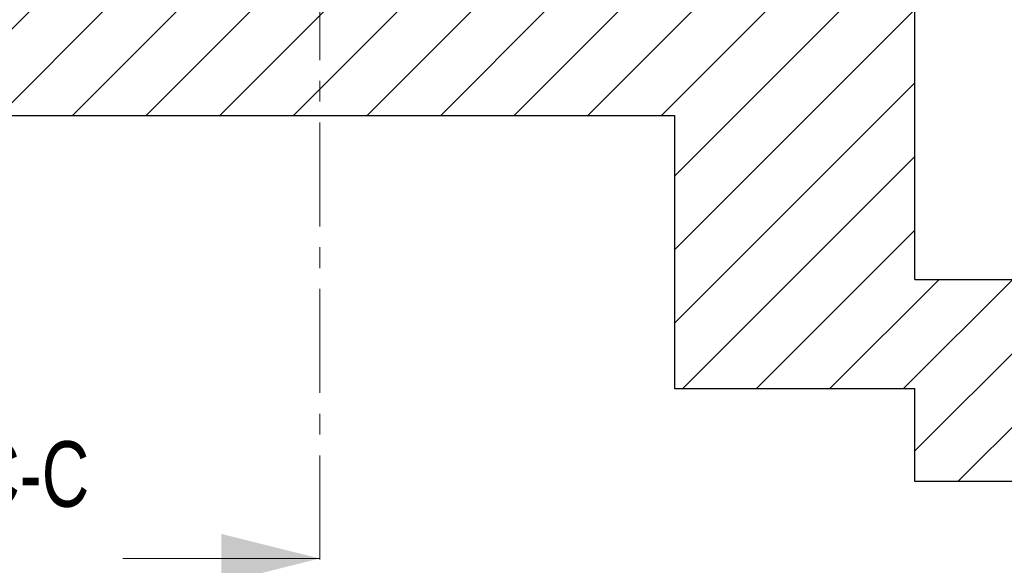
# Model space of a CAD drawing. Header units: millimetres. Extents: x 5 to 589, y 5 to 415.
# Tile 45 of 96: x 290 to 350, y 333 to 366. Entities that reach past the tile are written whole.
import ezdxf

# ---------------------------------------------------------------- set-up
doc = ezdxf.new("R2010")
doc.units = ezdxf.units.MM
doc.linetypes.add('CENTER', pattern=[10.16, 6.35, -1.27, 1.27, -1.27])
doc.layers.add('NOTES', color=6, linetype='Continuous')
doc.layers.add('TRAIT-FINS', color=9, linetype='Continuous')
doc.layers.add('TRAIT-FORT', color=4, linetype='Continuous', lineweight=25)
doc.styles.add('SLDTEXTSTYLE0', font='TXT', dxfattribs={"width": 0.75})

msp = doc.modelspace()

# ---------------------------------------------------------------- hatches: boundary and pattern name
at = {"layer": 'TRAIT-FINS'}
h = msp.add_hatch(dxfattribs=at)
h.set_pattern_fill('ANSI31', color=9, style=0)
h.paths.add_polyline_path([(344.64573, 350.62114), (344.64573, 367.2878), (248.97907, 367.2878), (251.05515, 343.95447), (284.97907, 343.95447), (284.97907, 360.62114), (329.97907, 360.62114), (329.97907, 343.95447), (344.64573, 343.95447), (344.64573, 338.2878), (353.24044, 338.2878), (353.24044, 350.62114)], flags=0)

# ---------------------------------------------------------------- linework, layer by layer
at = {"color": 7, "linetype": 'CENTER', "lineweight": 18}
msp.add_line((308.342, 400.83711), (308.342, 331.58609), dxfattribs=at)
at = {"color": 7, "linetype": 'Continuous', "lineweight": 18}
msp.add_line((296.342, 333.58609), (308.342, 333.58609), dxfattribs=at)
msp.add_solid([(308.342, 333.58609), (302.342, 335.08609), (302.342, 332.08609)], dxfattribs=at)
at = {"layer": 'TRAIT-FORT', "color": 4, "linetype": 'Continuous', "lineweight": 25}
for p, q in [((344.64573, 350.62114), (344.64573, 367.2878)), ((284.97907, 360.62114), (329.97907, 360.62114)), ((329.97907, 360.62114), (329.97907, 343.95447)), ((344.64573, 350.62114), (353.24044, 350.62114)), ((329.97907, 343.95447), (344.64573, 343.95447)), ((344.64573, 338.2878), (344.64573, 343.95447)), ((353.24044, 338.2878), (344.64573, 338.2878))]:
    msp.add_line(p, q, dxfattribs=at)

# ---------------------------------------------------------------- texts
at = {"layer": 'NOTES', "color": 211, "insert": (283.02828, 340.74007), "char_height": 4, "attachment_point": 2, "style": 'SLDTEXTSTYLE0'}
msp.add_mtext('COUPE C-C', dxfattribs=at)

doc.saveas('drawing.dxf')
